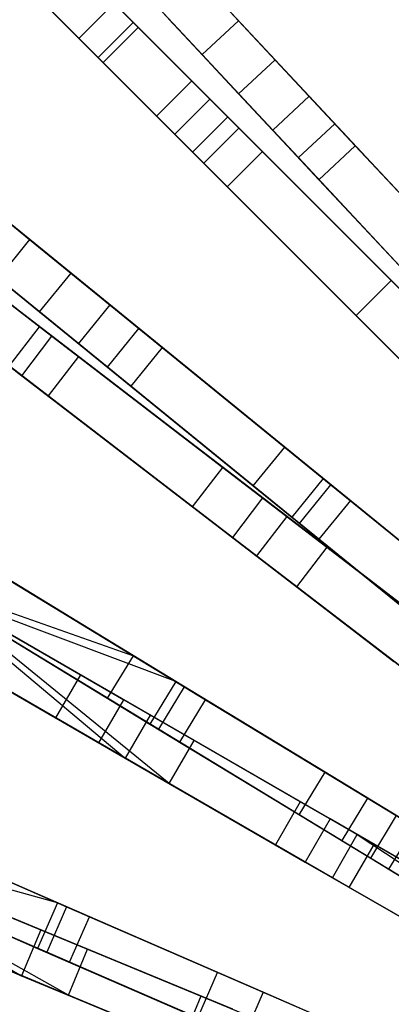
# Model space of a CAD drawing. Extents: x 0.2 to 26, y -12.8 to 12.8.
# Tile 17 of 97: x 4.5 to 6.3, y 3.3 to 8.2. Entities that reach past the tile are written whole.
import ezdxf

# ---------------------------------------------------------------- set-up
doc = ezdxf.new("R2010")
doc.units = 0
doc.header["$LTSCALE"] = 2.54
doc.layers.get('0').update_dxf_attribs({"color": 13, "linetype": 'CONTINUOUS'})

# ---------------------------------------------------------------- blocks, each defined once
blk = doc.blocks.new('PUKET-M-11161_B_STL')
at = {"color": 0}
for p, q in [((5.7558, 8.0328, 22.781), (5.0429, 8.7961, 19.6141)), ((5.7558, 8.0328, 22.781), (5.0429, 8.7961, 19.6141)), ((5.0883, 8.7475, 8.2077), (5.5725, 8.229, 6.6782)), ((5.0883, 8.7475, 8.2077), (5.5725, 8.229, 6.6782)), ((4.5819, 8.6818, 37.1388), (5.0433, 8.2203, 38.8029)), ((4.5819, 8.6818, 37.1388), (5.0433, 8.2203, 38.8029)), ((4.2891, 8.621, 28.2979), (4.7698, 8.1403, 25.6764)), ((4.2891, 8.621, 28.2979), (4.7698, 8.1403, 25.6764)), ((4.65, 8.6136, 36.5685), (5.0684, 8.1953, 38.2816)), ((4.65, 8.6136, 36.5685), (5.0684, 8.1953, 38.2816)), ((4.8602, 8.6255, 19.6141), (5.5731, 7.8621, 22.781)), ((4.8602, 8.6255, 19.6141), (5.5731, 7.8621, 22.781)), ((5.9275, 7.849, 22.7384), (5.215, 8.6118, 19.5881)), ((5.9275, 7.849, 22.7384), (5.215, 8.6118, 19.5881)), ((4.9056, 8.5769, 8.2077), (5.3898, 8.0584, 6.6782)), ((4.9056, 8.5769, 8.2077), (5.3898, 8.0584, 6.6782)), ((4.8666, 8.0436, 38.8029), (4.4051, 8.505, 37.1388)), ((4.8666, 8.0436, 38.8029), (4.4051, 8.505, 37.1388)), ((5.3372, 7.9265, 24.7519), (4.778, 8.4857, 27.4863)), ((5.3372, 7.9265, 24.7519), (4.778, 8.4857, 27.4863)), ((4.4732, 8.4369, 36.5685), (4.8916, 8.0185, 38.2816)), ((4.4732, 8.4369, 36.5685), (4.8916, 8.0185, 38.2816)), ((5.7448, 7.6784, 22.7384), (5.0323, 8.4412, 19.5881)), ((5.7448, 7.6784, 22.7384), (5.0323, 8.4412, 19.5881)), ((5.4036, 8.41, 6.6081), (6.0559, 7.7115, 5.2039)), ((5.4036, 8.41, 6.6081), (6.0559, 7.7115, 5.2039)), ((4.9465, 8.3171, 25.6764), (4.7698, 8.1403, 25.6764)), ((4.9465, 8.3171, 25.6764), (4.7698, 8.1403, 25.6764)), ((5.4284, 7.8352, 23.5806), (4.9465, 8.3171, 25.6764)), ((5.4284, 7.8352, 23.5806), (4.9465, 8.3171, 25.6764)), ((5.1604, 7.7497, 24.7519), (4.6012, 8.3089, 27.4863)), ((5.1604, 7.7497, 24.7519), (4.6012, 8.3089, 27.4863)), ((5.0433, 8.2203, 38.8029), (4.8666, 8.0436, 38.8029)), ((5.0433, 8.2203, 38.8029), (4.8666, 8.0436, 38.8029)), ((5.0433, 8.2203, 38.8029), (5.6923, 7.5713, 40.3365)), ((5.0433, 8.2203, 38.8029), (5.6923, 7.5713, 40.3365)), ((5.8732, 7.5408, 5.2039), (5.2209, 8.2393, 6.6081)), ((5.8732, 7.5408, 5.2039), (5.2209, 8.2393, 6.6081)), ((5.5725, 8.229, 6.6782), (5.3898, 8.0584, 6.6782)), ((5.5725, 8.229, 6.6782), (5.3898, 8.0584, 6.6782)), ((5.5725, 8.229, 6.6782), (6.1596, 7.6004, 5.4137)), ((5.5725, 8.229, 6.6782), (6.1596, 7.6004, 5.4137)), ((4.8916, 8.0185, 38.2816), (5.0684, 8.1953, 38.2816)), ((4.8916, 8.0185, 38.2816), (5.0684, 8.1953, 38.2816)), ((5.0684, 8.1953, 38.2816), (5.574, 7.6896, 39.6442)), ((5.0684, 8.1953, 38.2816), (5.574, 7.6896, 39.6442)), ((4.7698, 8.1403, 25.6764), (5.2517, 7.6584, 23.5806)), ((4.7698, 8.1403, 25.6764), (5.2517, 7.6584, 23.5806)), ((5.5156, 7.3945, 40.3365), (4.8666, 8.0436, 38.8029)), ((5.5156, 7.3945, 40.3365), (4.8666, 8.0436, 38.8029)), ((4.8916, 8.0185, 38.2816), (5.3973, 7.5129, 39.6442)), ((4.8916, 8.0185, 38.2816), (5.3973, 7.5129, 39.6442)), ((5.3898, 8.0584, 6.6782), (5.9769, 7.4298, 5.4137)), ((5.3898, 8.0584, 6.6782), (5.9769, 7.4298, 5.4137)), ((5.5731, 7.8621, 22.781), (5.7558, 8.0328, 22.781)), ((5.5731, 7.8621, 22.781), (5.7558, 8.0328, 22.781)), ((6.701, 7.0207, 26.4259), (5.7558, 8.0328, 22.781)), ((6.701, 7.0207, 26.4259), (5.7558, 8.0328, 22.781)), ((5.1604, 7.7497, 24.7519), (5.3372, 7.9265, 24.7519)), ((5.1604, 7.7497, 24.7519), (5.3372, 7.9265, 24.7519)), ((5.5184, 7.7452, 23.9816), (5.3372, 7.9265, 24.7519)), ((5.5184, 7.7452, 23.9816), (5.3372, 7.9265, 24.7519)), ((5.4284, 7.8352, 23.5806), (5.2517, 7.6584, 23.5806)), ((5.4284, 7.8352, 23.5806), (5.2517, 7.6584, 23.5806)), ((6.6261, 6.6376, 18.7072), (5.4284, 7.8352, 23.5806)), ((6.6261, 6.6376, 18.7072), (5.4284, 7.8352, 23.5806)), ((5.5731, 7.8621, 22.781), (6.5183, 6.8501, 26.4259)), ((5.5731, 7.8621, 22.781), (6.5183, 6.8501, 26.4259)), ((5.9275, 7.849, 22.7384), (5.7448, 7.6784, 22.7384)), ((5.9275, 7.849, 22.7384), (5.7448, 7.6784, 22.7384)), ((6.8715, 6.8381, 26.384), (5.9275, 7.849, 22.7384)), ((6.8715, 6.8381, 26.384), (5.9275, 7.849, 22.7384)), ((5.3416, 7.5685, 23.9816), (5.1604, 7.7497, 24.7519)), ((5.3416, 7.5685, 23.9816), (5.1604, 7.7497, 24.7519)), ((5.3416, 7.5685, 23.9816), (5.5184, 7.7452, 23.9816)), ((5.3416, 7.5685, 23.9816), (5.5184, 7.7452, 23.9816)), ((6.8065, 6.4572, 18.7313), (5.5184, 7.7452, 23.9816)), ((6.8065, 6.4572, 18.7313), (5.5184, 7.7452, 23.9816)), ((5.3973, 7.5129, 39.6442), (5.574, 7.6896, 39.6442)), ((5.3973, 7.5129, 39.6442), (5.574, 7.6896, 39.6442)), ((5.574, 7.6896, 39.6442), (6.34, 6.9236, 41.0515)), ((5.574, 7.6896, 39.6442), (6.34, 6.9236, 41.0515)), ((6.6888, 6.6675, 26.384), (5.7448, 7.6784, 22.7384)), ((6.6888, 6.6675, 26.384), (5.7448, 7.6784, 22.7384)), ((5.8732, 7.5408, 5.2039), (6.0559, 7.7115, 5.2039)), ((5.8732, 7.5408, 5.2039), (6.0559, 7.7115, 5.2039)), ((6.0559, 7.7115, 5.2039), (6.9056, 6.8017, 3.9391)), ((6.0559, 7.7115, 5.2039), (6.9056, 6.8017, 3.9391)), ((5.2517, 7.6584, 23.5806), (6.4493, 6.4608, 18.7072)), ((5.2517, 7.6584, 23.5806), (6.4493, 6.4608, 18.7072)), ((4.7303, 6.9597, 22.781), (3.9201, 7.6189, 19.6141)), ((4.7303, 6.9597, 22.781), (3.9201, 7.6189, 19.6141)), ((3.9717, 7.5769, 8.2077), (4.522, 7.1292, 6.6782)), ((3.9717, 7.5769, 8.2077), (4.522, 7.1292, 6.6782)), ((6.1596, 7.6004, 5.4137), (5.9769, 7.4298, 5.4137)), ((6.1596, 7.6004, 5.4137), (5.9769, 7.4298, 5.4137)), ((6.1596, 7.6004, 5.4137), (6.9914, 6.7098, 4.1609)), ((6.1596, 7.6004, 5.4137), (6.9914, 6.7098, 4.1609)), ((6.6297, 6.2804, 18.7313), (5.3416, 7.5685, 23.9816)), ((6.6297, 6.2804, 18.7313), (5.3416, 7.5685, 23.9816)), ((5.6923, 7.5713, 40.3365), (5.5156, 7.3945, 40.3365)), ((5.6923, 7.5713, 40.3365), (5.5156, 7.3945, 40.3365)), ((5.6923, 7.5713, 40.3365), (6.5178, 6.7458, 41.6555)), ((5.6923, 7.5713, 40.3365), (6.5178, 6.7458, 41.6555)), ((6.7229, 6.6311, 3.9391), (5.8732, 7.5408, 5.2039)), ((6.7229, 6.6311, 3.9391), (5.8732, 7.5408, 5.2039)), ((5.3973, 7.5129, 39.6442), (6.1632, 6.7469, 41.0515)), ((5.3973, 7.5129, 39.6442), (6.1632, 6.7469, 41.0515)), ((3.7623, 7.4249, 19.6141), (4.5726, 6.7658, 22.781)), ((3.7623, 7.4249, 19.6141), (4.5726, 6.7658, 22.781)), ((4.9254, 6.801, 22.7384), (4.1157, 7.4597, 19.5881)), ((4.9254, 6.801, 22.7384), (4.1157, 7.4597, 19.5881)), ((5.9769, 7.4298, 5.4137), (6.8087, 6.5391, 4.1609)), ((5.9769, 7.4298, 5.4137), (6.8087, 6.5391, 4.1609)), ((6.3411, 6.5691, 41.6555), (5.5156, 7.3945, 40.3365)), ((6.3411, 6.5691, 41.6555), (5.5156, 7.3945, 40.3365)), ((4.33, 7.2854, 6.6081), (5.0714, 6.6823, 5.2039)), ((4.33, 7.2854, 6.6081), (5.0714, 6.6823, 5.2039)), ((4.7676, 6.6071, 22.7384), (3.958, 7.2658, 19.5881)), ((4.7676, 6.6071, 22.7384), (3.958, 7.2658, 19.5881)), ((4.522, 7.1292, 6.6782), (4.3642, 6.9353, 6.6782)), ((4.522, 7.1292, 6.6782), (4.3642, 6.9353, 6.6782)), ((4.522, 7.1292, 6.6782), (5.1892, 6.5864, 5.4137)), ((4.522, 7.1292, 6.6782), (5.1892, 6.5864, 5.4137)), ((4.0392, 7.1001, 38.8029), (4.7674, 6.5414, 40.3365)), ((4.0392, 7.1001, 38.8029), (4.7674, 6.5414, 40.3365)), ((4.0673, 7.0785, 38.2816), (4.6346, 6.6432, 39.6442)), ((4.0673, 7.0785, 38.2816), (4.6346, 6.6432, 39.6442)), ((4.9136, 6.4883, 5.2039), (4.1722, 7.0915, 6.6081)), ((4.9136, 6.4883, 5.2039), (4.1722, 7.0915, 6.6081)), ((4.3642, 6.9353, 6.6782), (5.0314, 6.3925, 5.4137)), ((4.3642, 6.9353, 6.6782), (5.0314, 6.3925, 5.4137)), ((4.5726, 6.7658, 22.781), (4.7303, 6.9597, 22.781)), ((4.5726, 6.7658, 22.781), (4.7303, 6.9597, 22.781)), ((5.8045, 6.0858, 26.4259), (4.7303, 6.9597, 22.781)), ((5.8045, 6.0858, 26.4259), (4.7303, 6.9597, 22.781)), ((4.6152, 6.343, 40.3365), (3.887, 6.9018, 38.8029)), ((4.6152, 6.343, 40.3365), (3.887, 6.9018, 38.8029)), ((3.9151, 6.8802, 38.2816), (4.4824, 6.4449, 39.6442)), ((3.9151, 6.8802, 38.2816), (4.4824, 6.4449, 39.6442)), ((6.1632, 6.7469, 41.0515), (6.34, 6.9236, 41.0515)), ((6.1632, 6.7469, 41.0515), (6.34, 6.9236, 41.0515)), ((6.34, 6.9236, 41.0515), (7.2422, 6.0215, 42.1723)), ((6.34, 6.9236, 41.0515), (7.2422, 6.0215, 42.1723)), ((4.5722, 6.6911, 23.9816), (4.3689, 6.8471, 24.7519)), ((4.5722, 6.6911, 23.9816), (4.3689, 6.8471, 24.7519)), ((4.9254, 6.801, 22.7384), (4.7676, 6.6071, 22.7384)), ((4.9254, 6.801, 22.7384), (4.7676, 6.6071, 22.7384)), ((5.9983, 5.9281, 26.384), (4.9254, 6.801, 22.7384)), ((5.9983, 5.9281, 26.384), (4.9254, 6.801, 22.7384)), ((5.815, 5.7375, 18.7072), (4.4713, 6.7686, 23.5806)), ((5.815, 5.7375, 18.7072), (4.4713, 6.7686, 23.5806)), ((4.5726, 6.7658, 22.781), (5.6468, 5.8918, 26.4259)), ((4.5726, 6.7658, 22.781), (5.6468, 5.8918, 26.4259)), ((6.1632, 6.7469, 41.0515), (7.0654, 5.8447, 42.1723)), ((6.1632, 6.7469, 41.0515), (7.0654, 5.8447, 42.1723)), ((4.42, 6.4928, 23.9816), (4.5722, 6.6911, 23.9816)), ((4.42, 6.4928, 23.9816), (4.5722, 6.6911, 23.9816)), ((6.0174, 5.5822, 18.7313), (4.5722, 6.6911, 23.9816)), ((6.0174, 5.5822, 18.7313), (4.5722, 6.6911, 23.9816)), ((4.9136, 6.4883, 5.2039), (5.0714, 6.6823, 5.2039)), ((4.9136, 6.4883, 5.2039), (5.0714, 6.6823, 5.2039)), ((5.0714, 6.6823, 5.2039), (6.037, 5.8967, 3.9391)), ((5.0714, 6.6823, 5.2039), (6.037, 5.8967, 3.9391)), ((4.4824, 6.4449, 39.6442), (4.6346, 6.6432, 39.6442)), ((4.4824, 6.4449, 39.6442), (4.6346, 6.6432, 39.6442)), ((4.6346, 6.6432, 39.6442), (5.494, 5.9838, 41.0515)), ((4.6346, 6.6432, 39.6442), (5.494, 5.9838, 41.0515)), ((5.8405, 5.7342, 26.384), (4.7676, 6.6071, 22.7384)), ((5.8405, 5.7342, 26.384), (4.7676, 6.6071, 22.7384)), ((5.1892, 6.5864, 5.4137), (5.0314, 6.3925, 5.4137)), ((5.1892, 6.5864, 5.4137), (5.0314, 6.3925, 5.4137)), ((5.1892, 6.5864, 5.4137), (6.1346, 5.8173, 4.1609)), ((5.1892, 6.5864, 5.4137), (6.1346, 5.8173, 4.1609)), ((4.3191, 6.5702, 23.5806), (5.6628, 5.5392, 18.7072)), ((4.3191, 6.5702, 23.5806), (5.6628, 5.5392, 18.7072)), ((4.7674, 6.5414, 40.3365), (4.6152, 6.343, 40.3365)), ((4.7674, 6.5414, 40.3365), (4.6152, 6.343, 40.3365)), ((4.7674, 6.5414, 40.3365), (5.6935, 5.8307, 41.6555)), ((4.7674, 6.5414, 40.3365), (5.6935, 5.8307, 41.6555)), ((5.8652, 5.3839, 18.7313), (4.42, 6.4928, 23.9816)), ((5.8652, 5.3839, 18.7313), (4.42, 6.4928, 23.9816)), ((5.8792, 5.7027, 3.9391), (4.9136, 6.4883, 5.2039)), ((5.8792, 5.7027, 3.9391), (4.9136, 6.4883, 5.2039)), ((4.4824, 6.4449, 39.6442), (5.3418, 5.7854, 41.0515)), ((4.4824, 6.4449, 39.6442), (5.3418, 5.7854, 41.0515)), ((5.0314, 6.3925, 5.4137), (5.9768, 5.6234, 4.1609)), ((5.0314, 6.3925, 5.4137), (5.9768, 5.6234, 4.1609)), ((5.5413, 5.6323, 41.6555), (4.6152, 6.343, 40.3365)), ((5.5413, 5.6323, 41.6555), (4.6152, 6.343, 40.3365)), ((5.6468, 5.8918, 26.4259), (5.8045, 6.0858, 26.4259)), ((5.6468, 5.8918, 26.4259), (5.8045, 6.0858, 26.4259)), ((6.6795, 5.3739, 30.2624), (5.8045, 6.0858, 26.4259)), ((6.6795, 5.3739, 30.2624), (5.8045, 6.0858, 26.4259)), ((5.3418, 5.7854, 41.0515), (5.494, 5.9838, 41.0515)), ((5.3418, 5.7854, 41.0515), (5.494, 5.9838, 41.0515)), ((5.494, 5.9838, 41.0515), (6.5062, 5.2071, 42.1723)), ((5.494, 5.9838, 41.0515), (6.5062, 5.2071, 42.1723)), ((5.6468, 5.8918, 26.4259), (6.5217, 5.18, 30.2624)), ((5.6468, 5.8918, 26.4259), (6.5217, 5.18, 30.2624)), ((5.9983, 5.9281, 26.384), (5.8405, 5.7342, 26.384)), ((5.9983, 5.9281, 26.384), (5.8405, 5.7342, 26.384)), ((5.8792, 5.7027, 3.9391), (6.037, 5.8967, 3.9391)), ((5.8792, 5.7027, 3.9391), (6.037, 5.8967, 3.9391)), ((6.8735, 5.2161, 30.2316), (5.9983, 5.9281, 26.384)), ((6.8735, 5.2161, 30.2316), (5.9983, 5.9281, 26.384)), ((6.037, 5.8967, 3.9391), (7.0045, 5.1096, 3.0687)), ((6.037, 5.8967, 3.9391), (7.0045, 5.1096, 3.0687)), ((5.6935, 5.8307, 41.6555), (5.5413, 5.6323, 41.6555)), ((5.6935, 5.8307, 41.6555), (5.5413, 5.6323, 41.6555)), ((5.6935, 5.8307, 41.6555), (6.7685, 5.0058, 42.6925)), ((5.6935, 5.8307, 41.6555), (6.7685, 5.0058, 42.6925)), ((6.1346, 5.8173, 4.1609), (5.9768, 5.6234, 4.1609)), ((6.1346, 5.8173, 4.1609), (5.9768, 5.6234, 4.1609)), ((6.1346, 5.8173, 4.1609), (7.0883, 5.0414, 3.2954)), ((6.1346, 5.8173, 4.1609), (7.0883, 5.0414, 3.2954)), ((5.0437, 5.0375, 26.4259), (3.8605, 5.757, 22.781)), ((5.0437, 5.0375, 26.4259), (3.8605, 5.757, 22.781)), ((5.3418, 5.7854, 41.0515), (6.354, 5.0087, 42.1723)), ((5.3418, 5.7854, 41.0515), (6.354, 5.0087, 42.1723)), ((5.815, 5.7375, 18.7072), (5.6628, 5.5392, 18.7072)), ((5.815, 5.7375, 18.7072), (5.6628, 5.5392, 18.7072)), ((6.6438, 5.1015, 15.0852), (5.815, 5.7375, 18.7072)), ((6.6438, 5.1015, 15.0852), (5.815, 5.7375, 18.7072)), ((6.7158, 5.0222, 30.2316), (5.8405, 5.7342, 26.384)), ((6.7158, 5.0222, 30.2316), (5.8405, 5.7342, 26.384)), ((6.8467, 4.9156, 3.0687), (5.8792, 5.7027, 3.9391)), ((6.8467, 4.9156, 3.0687), (5.8792, 5.7027, 3.9391)), ((5.2571, 4.9077, 26.384), (4.0753, 5.6264, 22.7384)), ((5.2571, 4.9077, 26.384), (4.0753, 5.6264, 22.7384)), ((6.6163, 4.8075, 42.6925), (5.5413, 5.6323, 41.6555)), ((6.6163, 4.8075, 42.6925), (5.5413, 5.6323, 41.6555)), ((5.9768, 5.6234, 4.1609), (6.9305, 4.8475, 3.2954)), ((5.9768, 5.6234, 4.1609), (6.9305, 4.8475, 3.2954)), ((5.8652, 5.3839, 18.7313), (6.0174, 5.5822, 18.7313)), ((5.8652, 5.3839, 18.7313), (6.0174, 5.5822, 18.7313)), ((6.8462, 4.9462, 15.0929), (6.0174, 5.5822, 18.7313)), ((6.8462, 4.9462, 15.0929), (6.0174, 5.5822, 18.7313)), ((4.2361, 5.5286, 5.2039), (5.2997, 4.8818, 3.9391)), ((4.2361, 5.5286, 5.2039), (5.2997, 4.8818, 3.9391)), ((5.6628, 5.5392, 18.7072), (6.4916, 4.9032, 15.0852)), ((5.6628, 5.5392, 18.7072), (6.4916, 4.9032, 15.0852)), ((4.7779, 4.9415, 41.0515), (3.8398, 5.4831, 39.6442)), ((4.7779, 4.9415, 41.0515), (3.8398, 5.4831, 39.6442)), ((4.3659, 5.4496, 5.4137), (5.4072, 4.8164, 4.1609)), ((4.3659, 5.4496, 5.4137), (5.4072, 4.8164, 4.1609)), ((3.9279, 5.4234, 22.685), (5.0033, 4.5227, 18.7072)), ((3.9279, 5.4234, 22.685), (5.0033, 4.5227, 18.7072)), ((5.1283, 4.7392, 18.7072), (3.9318, 5.43, 22.6847)), ((5.1283, 4.7392, 18.7072), (3.9318, 5.43, 22.6847)), ((4.9138, 4.8239, 26.4259), (3.9394, 5.4164, 23.4036)), ((4.9138, 4.8239, 26.4259), (3.9394, 5.4164, 23.4036)), ((3.9435, 5.4233, 23.4033), (5.0437, 5.0375, 26.4259)), ((3.9435, 5.4233, 23.4033), (5.0437, 5.0375, 26.4259)), ((3.9847, 5.3995, 40.3365), (4.9957, 4.8158, 41.6555)), ((3.9847, 5.3995, 40.3365), (4.9957, 4.8158, 41.6555)), ((3.5365, 5.3696, 23.5806), (5.0033, 4.5227, 18.7072)), ((3.5365, 5.3696, 23.5806), (5.0033, 4.5227, 18.7072)), ((4.0468, 5.3511, 23.043), (5.1272, 4.6941, 26.384)), ((4.0468, 5.3511, 23.043), (5.1272, 4.6941, 26.384)), ((5.2242, 4.3952, 18.7313), (4.0468, 5.3511, 23.043)), ((5.2242, 4.3952, 18.7313), (4.0468, 5.3511, 23.043)), ((5.2571, 4.9077, 26.384), (4.0523, 5.3604, 23.0427)), ((5.2571, 4.9077, 26.384), (4.0523, 5.3604, 23.0427)), ((5.3492, 4.6117, 18.7313), (4.0523, 5.3604, 23.0427)), ((5.3492, 4.6117, 18.7313), (4.0523, 5.3604, 23.0427)), ((6.6941, 4.7478, 15.0929), (5.8652, 5.3839, 18.7313)), ((6.6941, 4.7478, 15.0929), (5.8652, 5.3839, 18.7313)), ((5.2242, 4.3952, 18.7313), (3.6467, 5.306, 23.9816)), ((5.2242, 4.3952, 18.7313), (3.6467, 5.306, 23.9816)), ((5.1698, 4.6682, 3.9391), (4.1062, 5.315, 5.2039)), ((5.1698, 4.6682, 3.9391), (4.1062, 5.315, 5.2039)), ((3.7148, 5.2666, 39.6442), (4.6529, 4.725, 41.0515)), ((3.7148, 5.2666, 39.6442), (4.6529, 4.725, 41.0515)), ((4.236, 5.236, 5.4137), (5.2773, 4.6028, 4.1609)), ((4.236, 5.236, 5.4137), (5.2773, 4.6028, 4.1609)), ((4.8707, 4.5993, 41.6555), (3.8597, 5.183, 40.3365)), ((4.8707, 4.5993, 41.6555), (3.8597, 5.183, 40.3365)), ((4.9138, 4.8239, 26.4259), (5.0437, 5.0375, 26.4259)), ((4.9138, 4.8239, 26.4259), (5.0437, 5.0375, 26.4259)), ((6.0075, 4.4514, 30.2624), (5.0437, 5.0375, 26.4259)), ((6.0075, 4.4514, 30.2624), (5.0437, 5.0375, 26.4259)), ((4.7779, 4.9415, 41.0515), (4.6529, 4.725, 41.0515)), ((4.7779, 4.9415, 41.0515), (4.6529, 4.725, 41.0515)), ((5.8829, 4.3036, 42.1723), (4.7779, 4.9415, 41.0515)), ((5.8829, 4.3036, 42.1723), (4.7779, 4.9415, 41.0515)), ((5.2571, 4.9077, 26.384), (5.1272, 4.6941, 26.384)), ((5.2571, 4.9077, 26.384), (5.1272, 4.6941, 26.384)), ((6.2211, 4.3215, 30.2316), (5.2571, 4.9077, 26.384)), ((6.2211, 4.3215, 30.2316), (5.2571, 4.9077, 26.384)), ((5.2997, 4.8818, 3.9391), (5.1698, 4.6682, 3.9391)), ((5.2997, 4.8818, 3.9391), (5.1698, 4.6682, 3.9391)), ((5.2997, 4.8818, 3.9391), (6.3654, 4.2337, 3.0687)), ((5.2997, 4.8818, 3.9391), (6.3654, 4.2337, 3.0687)), ((4.8707, 4.5993, 41.6555), (4.9957, 4.8158, 41.6555)), ((4.8707, 4.5993, 41.6555), (4.9957, 4.8158, 41.6555)), ((5.8776, 4.2378, 30.2624), (4.9138, 4.8239, 26.4259)), ((5.8776, 4.2378, 30.2624), (4.9138, 4.8239, 26.4259)), ((4.9957, 4.8158, 41.6555), (6.1691, 4.1383, 42.6925)), ((4.9957, 4.8158, 41.6555), (6.1691, 4.1383, 42.6925)), ((5.2773, 4.6028, 4.1609), (5.4072, 4.8164, 4.1609)), ((5.2773, 4.6028, 4.1609), (5.4072, 4.8164, 4.1609)), ((5.4072, 4.8164, 4.1609), (6.4577, 4.1776, 3.2954)), ((5.4072, 4.8164, 4.1609), (6.4577, 4.1776, 3.2954)), ((4.6529, 4.725, 41.0515), (5.7579, 4.0871, 42.1723)), ((4.6529, 4.725, 41.0515), (5.7579, 4.0871, 42.1723)), ((5.1283, 4.7392, 18.7072), (5.0033, 4.5227, 18.7072)), ((5.1283, 4.7392, 18.7072), (5.0033, 4.5227, 18.7072)), ((6.0331, 4.2169, 15.0852), (5.1283, 4.7392, 18.7072)), ((6.0331, 4.2169, 15.0852), (5.1283, 4.7392, 18.7072)), ((5.1272, 4.6941, 26.384), (6.0912, 4.1078, 30.2316)), ((5.1272, 4.6941, 26.384), (6.0912, 4.1078, 30.2316)), ((6.2355, 4.0201, 3.0687), (5.1698, 4.6682, 3.9391)), ((6.2355, 4.0201, 3.0687), (5.1698, 4.6682, 3.9391)), ((5.2242, 4.3952, 18.7313), (5.3492, 4.6117, 18.7313)), ((5.2242, 4.3952, 18.7313), (5.3492, 4.6117, 18.7313)), ((5.2773, 4.6028, 4.1609), (6.3278, 3.964, 3.2954)), ((5.2773, 4.6028, 4.1609), (6.3278, 3.964, 3.2954)), ((6.254, 4.0893, 15.0929), (5.3492, 4.6117, 18.7313)), ((6.254, 4.0893, 15.0929), (5.3492, 4.6117, 18.7313)), ((6.0441, 3.9218, 42.6925), (4.8707, 4.5993, 41.6555)), ((6.0441, 3.9218, 42.6925), (4.8707, 4.5993, 41.6555)), ((5.0033, 4.5227, 18.7072), (5.9081, 4.0004, 15.0852)), ((5.0033, 4.5227, 18.7072), (5.9081, 4.0004, 15.0852)), ((5.8776, 4.2378, 30.2624), (6.0075, 4.4514, 30.2624)), ((5.8776, 4.2378, 30.2624), (6.0075, 4.4514, 30.2624)), ((6.7176, 4.0195, 34.2595), (6.0075, 4.4514, 30.2624)), ((6.7176, 4.0195, 34.2595), (6.0075, 4.4514, 30.2624)), ((6.129, 3.8728, 15.0929), (5.2242, 4.3952, 18.7313)), ((6.129, 3.8728, 15.0929), (5.2242, 4.3952, 18.7313)), ((4.6618, 3.7958, 26.384), (3.3931, 4.3469, 22.7384)), ((4.6618, 3.7958, 26.384), (3.3931, 4.3469, 22.7384)), ((6.2211, 4.3215, 30.2316), (6.0912, 4.1078, 30.2316)), ((6.2211, 4.3215, 30.2316), (6.0912, 4.1078, 30.2316)), ((6.9313, 3.8896, 34.2389), (6.2211, 4.3215, 30.2316)), ((6.9313, 3.8896, 34.2389), (6.2211, 4.3215, 30.2316)), ((3.5657, 4.2719, 5.2039), (4.7075, 3.776, 3.9391)), ((3.5657, 4.2719, 5.2039), (4.7075, 3.776, 3.9391)), ((5.8829, 4.3036, 42.1723), (5.7579, 4.0871, 42.1723)), ((5.8829, 4.3036, 42.1723), (5.7579, 4.0871, 42.1723)), ((6.989, 3.665, 42.9191), (5.8829, 4.3036, 42.1723)), ((6.989, 3.665, 42.9191), (5.8829, 4.3036, 42.1723)), ((3.7051, 4.2114, 5.4137), (4.8229, 3.7258, 4.1609)), ((3.7051, 4.2114, 5.4137), (4.8229, 3.7258, 4.1609)), ((6.5877, 3.8059, 34.2595), (5.8776, 4.2378, 30.2624)), ((6.5877, 3.8059, 34.2595), (5.8776, 4.2378, 30.2624)), ((6.0331, 4.2169, 15.0852), (5.9081, 4.0004, 15.0852)), ((6.0331, 4.2169, 15.0852), (5.9081, 4.0004, 15.0852)), ((6.633, 3.8705, 11.6287), (6.0331, 4.2169, 15.0852)), ((6.633, 3.8705, 11.6287), (6.0331, 4.2169, 15.0852)), ((6.3654, 4.2337, 3.0687), (6.2355, 4.0201, 3.0687)), ((6.3654, 4.2337, 3.0687), (6.2355, 4.0201, 3.0687)), ((4.5778, 3.6599, 18.7072), (3.3016, 4.1885, 22.6841)), ((4.5778, 3.6599, 18.7072), (3.3016, 4.1885, 22.6841)), ((6.3278, 3.964, 3.2954), (6.4577, 4.1776, 3.2954)), ((6.3278, 3.964, 3.2954), (6.4577, 4.1776, 3.2954)), ((3.2749, 4.1256, 22.6856), (4.4821, 3.4289, 18.7072)), ((3.2749, 4.1256, 22.6856), (4.4821, 3.4289, 18.7072)), ((4.6618, 3.7958, 26.384), (3.4302, 4.1352, 23.042)), ((4.6618, 3.7958, 26.384), (3.4302, 4.1352, 23.042)), ((4.8135, 3.5623, 18.7313), (3.4302, 4.1352, 23.042)), ((4.8135, 3.5623, 18.7313), (3.4302, 4.1352, 23.042)), ((6.0441, 3.9218, 42.6925), (6.1691, 4.1383, 42.6925)), ((6.0441, 3.9218, 42.6925), (6.1691, 4.1383, 42.6925)), ((6.0912, 4.1078, 30.2316), (6.8014, 3.676, 34.2389)), ((6.0912, 4.1078, 30.2316), (6.8014, 3.676, 34.2389)), ((6.1691, 4.1383, 42.6925), (7.0882, 3.6077, 43.2437)), ((6.1691, 4.1383, 42.6925), (7.0882, 3.6077, 43.2437)), ((6.1691, 4.1383, 42.6925), (7.0562, 3.554, 43.2433)), ((6.1691, 4.1383, 42.6925), (7.0562, 3.554, 43.2433)), ((2.9173, 4.0771, 23.5806), (4.4821, 3.4289, 18.7072)), ((2.9173, 4.0771, 23.5806), (4.4821, 3.4289, 18.7072)), ((3.4026, 4.0702, 23.0436), (4.5622, 3.5665, 26.384)), ((3.4026, 4.0702, 23.0436), (4.5622, 3.5665, 26.384)), ((4.7178, 3.3313, 18.7313), (3.4026, 4.0702, 23.0436)), ((4.7178, 3.3313, 18.7313), (3.4026, 4.0702, 23.0436)), ((5.7579, 4.0871, 42.1723), (6.864, 3.4485, 42.9191)), ((5.7579, 4.0871, 42.1723), (6.864, 3.4485, 42.9191)), ((6.129, 3.8728, 15.0929), (6.254, 4.0893, 15.0929)), ((6.129, 3.8728, 15.0929), (6.254, 4.0893, 15.0929)), ((6.8534, 3.7432, 11.6201), (6.254, 4.0893, 15.0929)), ((6.8534, 3.7432, 11.6201), (6.254, 4.0893, 15.0929)), ((4.7178, 3.3313, 18.7313), (3.0349, 4.0284, 23.9816)), ((4.7178, 3.3313, 18.7313), (3.0349, 4.0284, 23.9816)), ((4.6079, 3.5467, 3.9391), (3.4661, 4.0426, 5.2039)), ((4.6079, 3.5467, 3.9391), (3.4661, 4.0426, 5.2039)), ((7.042, 3.5297, 2.6163), (6.2355, 4.0201, 3.0687)), ((7.042, 3.5297, 2.6163), (6.2355, 4.0201, 3.0687)), ((3.6055, 3.9821, 5.4137), (4.7233, 3.4965, 4.1609)), ((3.6055, 3.9821, 5.4137), (4.7233, 3.4965, 4.1609)), ((5.9081, 4.0004, 15.0852), (6.508, 3.654, 11.6287)), ((5.9081, 4.0004, 15.0852), (6.508, 3.654, 11.6287)), ((6.3278, 3.964, 3.2954), (7.042, 3.5297, 2.8857)), ((6.3278, 3.964, 3.2954), (7.042, 3.5297, 2.8857)), ((6.9632, 3.3912, 43.2437), (6.0441, 3.9218, 42.6925)), ((6.9632, 3.3912, 43.2437), (6.0441, 3.9218, 42.6925)), ((5.4673, 3.446, 30.2624), (4.4327, 3.8953, 26.4259)), ((5.4673, 3.446, 30.2624), (4.4327, 3.8953, 26.4259)), ((6.7284, 3.5267, 11.6201), (6.129, 3.8728, 15.0929)), ((6.7284, 3.5267, 11.6201), (6.129, 3.8728, 15.0929)), ((5.3828, 3.3264, 42.1723), (4.204, 3.8147, 41.0515)), ((5.3828, 3.3264, 42.1723), (4.204, 3.8147, 41.0515)), ((4.6618, 3.7958, 26.384), (4.5622, 3.5665, 26.384)), ((4.6618, 3.7958, 26.384), (4.5622, 3.5665, 26.384)), ((4.7075, 3.776, 3.9391), (4.6079, 3.5467, 3.9391)), ((4.7075, 3.776, 3.9391), (4.6079, 3.5467, 3.9391)), ((5.6967, 3.3463, 30.2316), (4.6618, 3.7958, 26.384)), ((5.6967, 3.3463, 30.2316), (4.6618, 3.7958, 26.384)), ((4.7075, 3.776, 3.9391), (5.8515, 3.2791, 3.0687)), ((4.7075, 3.776, 3.9391), (5.8515, 3.2791, 3.0687)), ((4.4364, 3.7185, 41.6555), (5.6882, 3.2, 42.6925)), ((4.4364, 3.7185, 41.6555), (5.6882, 3.2, 42.6925)), ((4.7233, 3.4965, 4.1609), (4.8229, 3.7258, 4.1609)), ((4.7233, 3.4965, 4.1609), (4.8229, 3.7258, 4.1609)), ((4.8229, 3.7258, 4.1609), (5.9505, 3.236, 3.2954)), ((4.8229, 3.7258, 4.1609), (5.9505, 3.236, 3.2954)), ((5.3677, 3.2167, 30.2624), (4.3331, 3.666, 26.4259)), ((5.3677, 3.2167, 30.2624), (4.3331, 3.666, 26.4259)), ((4.5778, 3.6599, 18.7072), (4.4821, 3.4289, 18.7072)), ((4.5778, 3.6599, 18.7072), (4.4821, 3.4289, 18.7072)), ((5.543, 3.2601, 15.0852), (4.5778, 3.6599, 18.7072)), ((5.543, 3.2601, 15.0852), (4.5778, 3.6599, 18.7072)), ((4.1084, 3.5837, 41.0515), (5.2871, 3.0955, 42.1723)), ((4.1084, 3.5837, 41.0515), (5.2871, 3.0955, 42.1723)), ((4.5622, 3.5665, 26.384), (5.5971, 3.117, 30.2316)), ((4.5622, 3.5665, 26.384), (5.5971, 3.117, 30.2316)), ((5.7519, 3.0498, 3.0687), (4.6079, 3.5467, 3.9391)), ((5.7519, 3.0498, 3.0687), (4.6079, 3.5467, 3.9391)), ((4.7178, 3.3313, 18.7313), (4.8135, 3.5623, 18.7313)), ((4.7178, 3.3313, 18.7313), (4.8135, 3.5623, 18.7313)), ((5.7787, 3.1624, 15.0929), (4.8135, 3.5623, 18.7313)), ((5.7787, 3.1624, 15.0929), (4.8135, 3.5623, 18.7313)), ((5.5925, 2.969, 42.6925), (4.3407, 3.4875, 41.6555)), ((5.5925, 2.969, 42.6925), (4.3407, 3.4875, 41.6555)), ((4.7233, 3.4965, 4.1609), (5.8509, 3.0067, 3.2954)), ((4.7233, 3.4965, 4.1609), (5.8509, 3.0067, 3.2954)), ((4.4821, 3.4289, 18.7072), (5.4473, 3.0291, 15.0852)), ((4.4821, 3.4289, 18.7072), (5.4473, 3.0291, 15.0852)), ((5.3677, 3.2167, 30.2624), (5.4673, 3.446, 30.2624)), ((5.3677, 3.2167, 30.2624), (5.4673, 3.446, 30.2624)), ((6.2296, 3.1148, 34.2595), (5.4673, 3.446, 30.2624)), ((6.2296, 3.1148, 34.2595), (5.4673, 3.446, 30.2624)), ((5.6831, 2.9315, 15.0929), (4.7178, 3.3313, 18.7313)), ((5.6831, 2.9315, 15.0929), (4.7178, 3.3313, 18.7313)), ((5.3828, 3.3264, 42.1723), (5.2871, 3.0955, 42.1723)), ((5.3828, 3.3264, 42.1723), (5.2871, 3.0955, 42.1723)), ((6.5627, 2.8377, 42.9191), (5.3828, 3.3264, 42.1723)), ((6.5627, 2.8377, 42.9191), (5.3828, 3.3264, 42.1723)), ((5.6967, 3.3463, 30.2316), (5.5971, 3.117, 30.2316)), ((5.6967, 3.3463, 30.2316), (5.5971, 3.117, 30.2316)), ((6.459, 3.0152, 34.2389), (5.6967, 3.3463, 30.2316)), ((6.459, 3.0152, 34.2389), (5.6967, 3.3463, 30.2316))]:
    blk.add_line(p, q, dxfattribs=at)

msp = doc.modelspace()

# ---------------------------------------------------------------- block references
at = {"color": 0}
msp.add_blockref('PUKET-M-11161_B_STL', (0, 0), dxfattribs=at)

doc.saveas('drawing.dxf')
